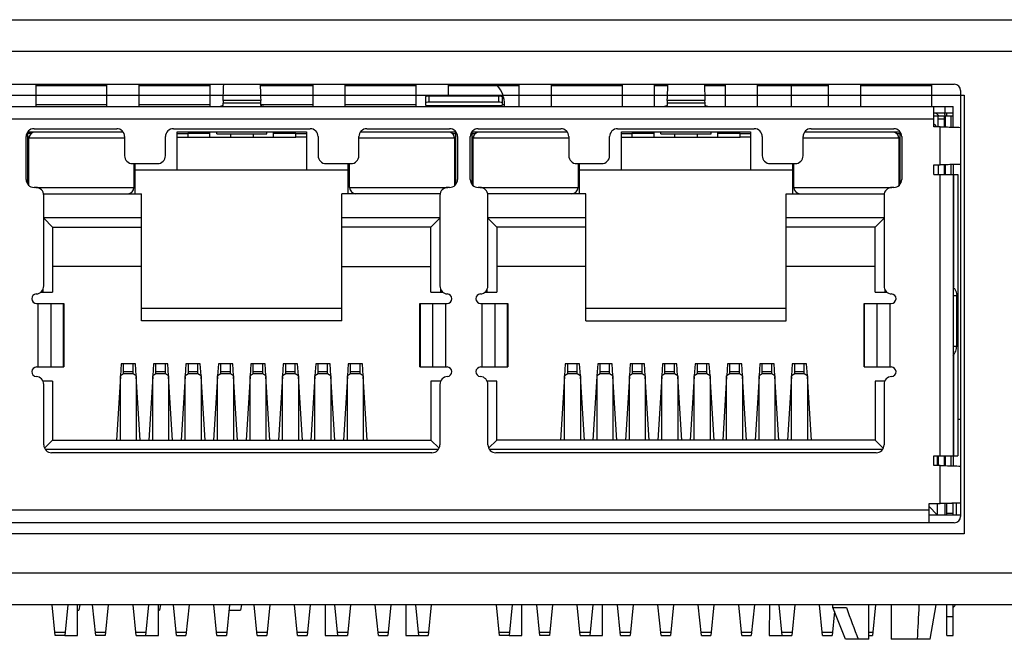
# Model space of a CAD drawing. Header units: millimetres. Extents: x 101 to 446, y 77 to 368.
# Tile 8 of 11: x 225 to 256, y 349 to 368. Entities that reach past the tile are written whole.
import ezdxf

# ---------------------------------------------------------------- set-up
doc = ezdxf.new("R2010")
doc.units = ezdxf.units.MM
doc.header["$LTSCALE"] = 32.67
doc.layers.add('00_COMPONENTS', color=7, linetype='CONTINUOUS')

msp = doc.modelspace()

# ---------------------------------------------------------------- linework, layer by layer
at = {"layer": '00_COMPONENTS', "color": 7}
for p, q in [((193.843, 368.008), (286.128, 368.008)), ((195.656, 365.978), (254.556, 365.978)), ((225.663, 365.978), (225.663, 365.278)), ((227.906, 365.928), (225.663, 365.928)), ((227.906, 365.278), (227.906, 365.978)), ((228.906, 365.978), (228.906, 365.278)), ((231.148, 365.928), (228.906, 365.928)), ((231.148, 365.278), (231.148, 365.978)), ((234.391, 365.928), (232.724, 365.928)), ((234.391, 365.278), (234.391, 365.978)), ((235.391, 365.978), (235.391, 365.278)), ((237.633, 365.928), (235.391, 365.928)), ((237.633, 365.278), (237.633, 365.978)), ((238.633, 365.978), (238.633, 365.615)), ((240.875, 365.928), (238.633, 365.928)), ((240.875, 365.278), (240.875, 365.978)), ((241.875, 365.978), (241.875, 365.278)), ((244.118, 365.928), (241.875, 365.928)), ((244.118, 365.278), (244.118, 365.978)), ((245.118, 365.978), (245.118, 365.278)), ((245.547, 365.928), (245.118, 365.928)), ((247.36, 365.928), (246.694, 365.928)), ((247.36, 365.278), (247.36, 365.978)), ((248.36, 365.978), (248.36, 365.278)), ((250.603, 365.928), (248.36, 365.928)), ((249.427, 365.928), (249.427, 365.278)), ((250.603, 365.278), (250.603, 365.978)), ((251.603, 365.978), (251.603, 365.278)), ((253.845, 365.928), (251.603, 365.928)), ((253.845, 365.278), (253.845, 365.978)), ((254.756, 365.778), (254.756, 352.378)), ((231.559, 365.467), (231.555, 365.378)), ((232.746, 365.378), (232.743, 365.467)), ((237.931, 365.308), (237.931, 365.581)), ((238.031, 365.615), (240.231, 365.615)), ((238.031, 365.427), (240.231, 365.427)), ((240.331, 365.581), (240.331, 365.308)), ((245.529, 365.467), (245.525, 365.378)), ((246.716, 365.378), (246.713, 365.467)), ((195.806, 365.278), (254.516, 365.278)), ((240.413, 365.278), (240.413, 365.328)), ((253.916, 364.638), (253.916, 365.278)), ((254.516, 364.626), (254.516, 365.278)), ((253.916, 365.078), (254.516, 365.078)), ((253.916, 364.978), (254.516, 364.978)), ((254.046, 364.638), (254.046, 364.978)), ((254.246, 364.634), (254.246, 364.978)), ((254.316, 364.978), (254.316, 365.078)), ((225.611, 364.578), (228.211, 364.578)), ((229.996, 364.578), (234.296, 364.578)), ((236.081, 364.578), (238.681, 364.578)), ((239.581, 364.578), (242.181, 364.578)), ((243.966, 364.578), (248.266, 364.578)), ((250.051, 364.578), (252.651, 364.578)), ((254.116, 364.638), (253.916, 364.638)), ((254.006, 364.638), (253.928, 364.715)), ((225.361, 362.978), (225.361, 364.328)), ((225.411, 364.478), (225.411, 362.829)), ((225.411, 364.478), (228.41, 364.478)), ((225.521, 364.428), (225.411, 364.428)), ((225.453, 364.31), (225.411, 364.31)), ((225.453, 362.784), (225.453, 364.278)), ((228.461, 364.328), (228.461, 363.728)), ((229.746, 363.728), (229.746, 364.328)), ((230.116, 363.278), (230.116, 364.478)), ((230.116, 364.478), (234.176, 364.478)), ((230.116, 364.428), (230.441, 364.428)), ((230.116, 364.31), (230.441, 364.31)), ((230.446, 364.428), (230.446, 364.31)), ((231.146, 364.428), (230.446, 364.428)), ((230.446, 364.31), (233.846, 364.31)), ((230.696, 364.478), (230.696, 364.428)), ((231.146, 364.31), (231.146, 364.478)), ((231.356, 364.418), (231.356, 364.478)), ((231.356, 364.418), (232.936, 364.418)), ((231.79, 364.418), (231.79, 364.31)), ((232.501, 364.418), (232.501, 364.31)), ((232.936, 364.418), (232.936, 364.478)), ((233.146, 364.31), (233.146, 364.478)), ((233.846, 364.428), (233.146, 364.428)), ((233.596, 364.478), (233.596, 364.428)), ((233.846, 364.31), (233.846, 364.428)), ((233.851, 364.428), (234.176, 364.428)), ((234.176, 364.31), (233.851, 364.31)), ((234.176, 364.478), (234.176, 363.278)), ((234.546, 364.328), (234.546, 363.728)), ((235.831, 363.728), (235.831, 364.328)), ((235.881, 364.478), (238.881, 364.478)), ((238.77, 364.428), (238.881, 364.428)), ((238.838, 364.31), (238.881, 364.31)), ((238.838, 364.278), (238.838, 362.784)), ((238.881, 362.829), (238.881, 364.478)), ((238.931, 364.328), (238.931, 362.978)), ((239.331, 362.978), (239.331, 364.328)), ((239.381, 364.478), (239.381, 362.829)), ((239.381, 364.478), (242.38, 364.478)), ((239.381, 364.428), (239.491, 364.428)), ((239.423, 364.31), (239.381, 364.31)), ((239.423, 362.784), (239.423, 364.278)), ((242.431, 364.328), (242.431, 363.728)), ((243.716, 363.728), (243.716, 364.328)), ((244.086, 363.278), (244.086, 364.478)), ((244.086, 364.478), (248.146, 364.478)), ((244.086, 364.428), (244.411, 364.428)), ((244.086, 364.31), (244.411, 364.31)), ((244.416, 364.428), (244.416, 364.31)), ((245.116, 364.428), (244.416, 364.428)), ((244.416, 364.31), (247.816, 364.31)), ((244.666, 364.478), (244.666, 364.428)), ((245.116, 364.31), (245.116, 364.478)), ((245.326, 364.418), (245.326, 364.478)), ((245.326, 364.418), (246.906, 364.418)), ((245.76, 364.418), (245.76, 364.31)), ((246.471, 364.418), (246.471, 364.31)), ((246.906, 364.418), (246.906, 364.478)), ((247.116, 364.31), (247.116, 364.478)), ((247.816, 364.428), (247.116, 364.428)), ((247.566, 364.478), (247.566, 364.428)), ((247.816, 364.31), (247.816, 364.428)), ((247.821, 364.428), (248.146, 364.428)), ((248.146, 364.31), (247.821, 364.31)), ((248.146, 364.478), (248.146, 363.278)), ((248.516, 364.328), (248.516, 363.728)), ((249.801, 363.728), (249.801, 364.328)), ((249.851, 364.478), (252.851, 364.478)), ((252.74, 364.428), (252.851, 364.428)), ((252.808, 364.31), (252.851, 364.31)), ((252.808, 364.278), (252.808, 362.784)), ((252.851, 362.829), (252.851, 364.478)), ((252.901, 364.328), (252.901, 362.978)), ((225.411, 363.878), (225.453, 363.878)), ((238.838, 363.878), (238.881, 363.878)), ((239.381, 363.878), (239.423, 363.878)), ((252.808, 363.878), (252.851, 363.878)), ((228.711, 363.478), (229.496, 363.478)), ((228.753, 363.478), (228.753, 362.728)), ((228.796, 362.528), (228.796, 363.478)), ((228.796, 363.278), (235.496, 363.278)), ((234.796, 363.478), (235.581, 363.478)), ((235.496, 362.528), (235.496, 363.478)), ((235.538, 362.728), (235.538, 363.478)), ((242.681, 363.478), (243.466, 363.478)), ((242.723, 363.478), (242.723, 362.728)), ((242.766, 362.528), (242.766, 363.478)), ((242.766, 363.278), (249.466, 363.278)), ((248.766, 363.478), (249.551, 363.478)), ((249.466, 363.478), (249.466, 362.528)), ((249.508, 362.728), (249.508, 363.478)), ((253.916, 363.438), (254.116, 363.438)), ((253.916, 363.138), (253.916, 363.438)), ((254.046, 363.438), (254.046, 363.138)), ((254.246, 363.138), (254.246, 363.442)), ((254.516, 363.449), (254.516, 353.966)), ((253.916, 363.138), (254.669, 363.138)), ((254.669, 363.138), (254.669, 354.278)), ((225.453, 362.928), (225.411, 362.928)), ((225.666, 362.728), (225.611, 362.728)), ((238.681, 362.728), (238.626, 362.728)), ((238.881, 362.928), (238.838, 362.928)), ((239.423, 362.928), (239.381, 362.928)), ((239.636, 362.728), (239.581, 362.728)), ((252.651, 362.728), (252.596, 362.728)), ((252.851, 362.928), (252.808, 362.928)), ((225.916, 362.528), (228.996, 362.528)), ((225.916, 359.627), (225.916, 362.478)), ((228.996, 358.528), (228.996, 362.528)), ((235.296, 358.528), (235.296, 362.528)), ((238.376, 362.528), (235.296, 362.528)), ((238.376, 362.478), (238.376, 359.627)), ((242.966, 362.528), (239.886, 362.528)), ((239.886, 359.627), (239.886, 362.478)), ((242.966, 358.528), (242.966, 362.528)), ((249.266, 362.528), (252.346, 362.528)), ((249.266, 358.528), (249.266, 362.528)), ((252.346, 362.478), (252.346, 359.627)), ((225.916, 361.778), (228.996, 361.778)), ((225.916, 361.758), (226.196, 361.478)), ((235.296, 361.778), (238.376, 361.778)), ((238.376, 361.758), (238.096, 361.478)), ((239.886, 361.778), (242.966, 361.778)), ((240.166, 361.478), (239.886, 361.758)), ((249.266, 361.778), (252.346, 361.778)), ((252.346, 361.758), (252.066, 361.478)), ((226.196, 361.478), (226.196, 359.428)), ((226.196, 361.478), (228.996, 361.478)), ((238.096, 361.478), (235.296, 361.478)), ((238.096, 359.428), (238.096, 361.478)), ((240.166, 361.478), (240.166, 359.428)), ((242.966, 361.478), (240.166, 361.478)), ((252.066, 361.478), (249.266, 361.478)), ((252.066, 359.428), (252.066, 361.478)), ((228.996, 360.238), (226.196, 360.238)), ((235.296, 360.238), (238.096, 360.238)), ((242.966, 360.238), (240.166, 360.238)), ((252.066, 360.238), (249.266, 360.238)), ((225.815, 359.428), (226.196, 359.428)), ((225.896, 359.428), (225.896, 359.53)), ((238.096, 359.428), (238.476, 359.428)), ((238.396, 359.53), (238.396, 359.428)), ((239.785, 359.428), (240.166, 359.428)), ((239.866, 359.428), (239.866, 359.53)), ((252.066, 359.428), (252.446, 359.428)), ((252.366, 359.53), (252.366, 359.428)), ((254.631, 357.738), (254.631, 359.318)), ((225.689, 359.078), (226.544, 359.078)), ((226.544, 359.078), (226.544, 357.078)), ((228.996, 358.928), (235.296, 358.928)), ((237.747, 357.078), (237.747, 359.078)), ((237.747, 359.078), (238.603, 359.078)), ((239.659, 359.078), (240.514, 359.078)), ((240.514, 359.078), (240.514, 357.078)), ((242.966, 358.928), (249.266, 358.928)), ((251.717, 359.078), (252.573, 359.078)), ((251.717, 357.078), (251.717, 359.078)), ((235.296, 358.528), (228.996, 358.528)), ((242.966, 358.528), (249.266, 358.528)), ((225.689, 357.078), (226.544, 357.078)), ((228.351, 357.178), (228.327, 356.795)), ((228.801, 357.178), (228.351, 357.178)), ((228.426, 356.858), (228.426, 357.178)), ((228.726, 356.858), (228.726, 357.178)), ((228.825, 356.795), (228.801, 357.178)), ((229.371, 357.178), (229.347, 356.795)), ((229.821, 357.178), (229.371, 357.178)), ((229.446, 356.858), (229.446, 357.178)), ((229.746, 356.858), (229.746, 357.178)), ((229.845, 356.795), (229.821, 357.178)), ((230.391, 357.178), (230.367, 356.795)), ((230.841, 357.178), (230.391, 357.178)), ((230.466, 356.858), (230.466, 357.178)), ((230.766, 356.858), (230.766, 357.178)), ((230.865, 356.795), (230.841, 357.178)), ((231.411, 357.178), (231.387, 356.795)), ((231.861, 357.178), (231.411, 357.178)), ((231.486, 356.858), (231.486, 357.178)), ((231.786, 356.858), (231.786, 357.178)), ((231.885, 356.795), (231.861, 357.178)), ((232.431, 357.178), (232.407, 356.795)), ((232.881, 357.178), (232.431, 357.178)), ((232.506, 356.858), (232.506, 357.178)), ((232.806, 356.858), (232.806, 357.178)), ((232.905, 356.795), (232.881, 357.178)), ((233.451, 357.178), (233.427, 356.795)), ((233.901, 357.178), (233.451, 357.178)), ((233.526, 356.858), (233.526, 357.178)), ((233.826, 356.858), (233.826, 357.178)), ((233.925, 356.795), (233.901, 357.178)), ((234.471, 357.178), (234.447, 356.795)), ((234.921, 357.178), (234.471, 357.178)), ((234.546, 356.858), (234.546, 357.178)), ((234.846, 356.858), (234.846, 357.178)), ((234.945, 356.795), (234.921, 357.178)), ((235.491, 357.178), (235.467, 356.795)), ((235.941, 357.178), (235.491, 357.178)), ((235.566, 356.858), (235.566, 357.178)), ((235.866, 356.858), (235.866, 357.178)), ((235.965, 356.795), (235.941, 357.178)), ((237.747, 357.078), (238.603, 357.078)), ((239.659, 357.078), (240.514, 357.078)), ((242.321, 357.178), (242.297, 356.795)), ((242.771, 357.178), (242.321, 357.178)), ((242.396, 356.858), (242.396, 357.178)), ((242.696, 356.858), (242.696, 357.178)), ((242.795, 356.795), (242.771, 357.178)), ((243.341, 357.178), (243.317, 356.795)), ((243.791, 357.178), (243.341, 357.178)), ((243.416, 356.858), (243.416, 357.178)), ((243.716, 356.858), (243.716, 357.178)), ((243.815, 356.795), (243.791, 357.178)), ((244.361, 357.178), (244.337, 356.795)), ((244.811, 357.178), (244.361, 357.178)), ((244.436, 356.858), (244.436, 357.178)), ((244.736, 356.858), (244.736, 357.178)), ((244.835, 356.795), (244.811, 357.178)), ((245.381, 357.178), (245.357, 356.795)), ((245.831, 357.178), (245.381, 357.178)), ((245.456, 356.858), (245.456, 357.178)), ((245.756, 356.858), (245.756, 357.178)), ((245.855, 356.795), (245.831, 357.178)), ((246.401, 357.178), (246.377, 356.795)), ((246.851, 357.178), (246.401, 357.178)), ((246.476, 356.858), (246.476, 357.178)), ((246.776, 356.858), (246.776, 357.178)), ((246.875, 356.795), (246.851, 357.178)), ((247.421, 357.178), (247.397, 356.795)), ((247.871, 357.178), (247.421, 357.178)), ((247.496, 356.858), (247.496, 357.178)), ((247.796, 356.858), (247.796, 357.178)), ((247.895, 356.795), (247.871, 357.178)), ((248.441, 357.178), (248.417, 356.795)), ((248.891, 357.178), (248.441, 357.178)), ((248.516, 356.858), (248.516, 357.178)), ((248.816, 356.858), (248.816, 357.178)), ((248.915, 356.795), (248.891, 357.178)), ((249.461, 357.178), (249.437, 356.795)), ((249.911, 357.178), (249.461, 357.178)), ((249.536, 356.858), (249.536, 357.178)), ((249.836, 356.858), (249.836, 357.178)), ((249.935, 356.795), (249.911, 357.178)), ((251.717, 357.078), (252.573, 357.078)), ((228.326, 356.778), (228.201, 354.778)), ((228.426, 356.858), (228.326, 356.795)), ((228.326, 354.778), (228.326, 356.795)), ((228.826, 356.795), (228.726, 356.858)), ((228.826, 356.795), (228.826, 354.778)), ((228.951, 354.778), (228.826, 356.778)), ((229.346, 356.778), (229.221, 354.778)), ((229.446, 356.858), (229.346, 356.795)), ((229.346, 354.778), (229.346, 356.795)), ((229.846, 356.795), (229.746, 356.858)), ((229.846, 356.795), (229.846, 354.778)), ((229.971, 354.778), (229.846, 356.778)), ((230.366, 356.778), (230.241, 354.778)), ((230.466, 356.858), (230.366, 356.795)), ((230.366, 354.778), (230.366, 356.795)), ((230.866, 356.795), (230.766, 356.858)), ((230.866, 356.795), (230.866, 354.778)), ((230.991, 354.778), (230.866, 356.778)), ((231.386, 356.778), (231.261, 354.778)), ((231.486, 356.858), (231.386, 356.795)), ((231.386, 354.778), (231.386, 356.795)), ((231.886, 356.795), (231.786, 356.858)), ((231.886, 356.795), (231.886, 354.778)), ((232.011, 354.778), (231.886, 356.778)), ((232.406, 356.778), (232.281, 354.778)), ((232.506, 356.858), (232.406, 356.795)), ((232.406, 354.778), (232.406, 356.795)), ((232.906, 356.795), (232.806, 356.858)), ((232.906, 356.795), (232.906, 354.778)), ((233.031, 354.778), (232.906, 356.778)), ((233.426, 356.778), (233.301, 354.778)), ((233.526, 356.858), (233.426, 356.795)), ((233.426, 354.778), (233.426, 356.795)), ((233.926, 356.795), (233.826, 356.858)), ((233.926, 356.795), (233.926, 354.778)), ((234.051, 354.778), (233.926, 356.778)), ((234.446, 356.778), (234.321, 354.778)), ((234.546, 356.858), (234.446, 356.795)), ((234.446, 354.778), (234.446, 356.795)), ((234.946, 356.795), (234.846, 356.858)), ((234.946, 356.795), (234.946, 354.778)), ((235.071, 354.778), (234.946, 356.778)), ((235.466, 356.778), (235.341, 354.778)), ((235.566, 356.858), (235.466, 356.795)), ((235.466, 354.778), (235.466, 356.795)), ((235.966, 356.795), (235.866, 356.858)), ((235.966, 356.795), (235.966, 354.778)), ((236.091, 354.778), (235.966, 356.778)), ((242.296, 356.778), (242.171, 354.778)), ((242.396, 356.858), (242.296, 356.795)), ((242.296, 354.778), (242.296, 356.795)), ((242.796, 356.795), (242.696, 356.858)), ((242.796, 356.795), (242.796, 354.778)), ((242.921, 354.778), (242.796, 356.778)), ((243.316, 356.778), (243.191, 354.778)), ((243.416, 356.858), (243.316, 356.795)), ((243.316, 356.795), (243.316, 354.778)), ((243.816, 356.795), (243.716, 356.858)), ((243.816, 356.795), (243.816, 354.778)), ((243.941, 354.778), (243.816, 356.778)), ((244.336, 356.778), (244.211, 354.778)), ((244.436, 356.858), (244.336, 356.795)), ((244.336, 354.778), (244.336, 356.795)), ((244.836, 356.795), (244.736, 356.858)), ((244.836, 356.795), (244.836, 354.778)), ((244.961, 354.778), (244.836, 356.778)), ((245.356, 356.778), (245.231, 354.778)), ((245.456, 356.858), (245.356, 356.795)), ((245.356, 354.778), (245.356, 356.795)), ((245.856, 356.795), (245.756, 356.858)), ((245.856, 356.795), (245.856, 354.778)), ((245.981, 354.778), (245.856, 356.778)), ((246.376, 356.778), (246.251, 354.778)), ((246.476, 356.858), (246.376, 356.795)), ((246.376, 354.778), (246.376, 356.795)), ((246.876, 356.795), (246.776, 356.858)), ((246.876, 356.795), (246.876, 354.778)), ((247.001, 354.778), (246.876, 356.778)), ((247.396, 356.778), (247.271, 354.778)), ((247.496, 356.858), (247.396, 356.795)), ((247.396, 354.778), (247.396, 356.795)), ((247.896, 356.795), (247.796, 356.858)), ((247.896, 356.795), (247.896, 354.778)), ((248.021, 354.778), (247.896, 356.778)), ((248.416, 356.778), (248.291, 354.778)), ((248.516, 356.858), (248.416, 356.795)), ((248.416, 354.778), (248.416, 356.795)), ((248.916, 356.795), (248.816, 356.858)), ((248.916, 356.795), (248.916, 354.778)), ((249.041, 354.778), (248.916, 356.778)), ((249.436, 356.778), (249.311, 354.778)), ((249.536, 356.858), (249.436, 356.795)), ((249.436, 354.778), (249.436, 356.795)), ((249.936, 356.795), (249.836, 356.858)), ((249.936, 356.795), (249.936, 354.778)), ((250.061, 354.778), (249.936, 356.778)), ((226.196, 356.628), (225.896, 356.628)), ((225.916, 354.628), (225.916, 356.529)), ((226.196, 356.628), (226.196, 354.778)), ((238.096, 356.628), (238.096, 354.778)), ((238.396, 356.628), (238.096, 356.628)), ((238.376, 356.529), (238.376, 354.628)), ((240.166, 356.628), (239.866, 356.628)), ((239.886, 354.628), (239.886, 356.529)), ((240.166, 354.778), (240.166, 356.628)), ((252.366, 356.628), (252.066, 356.628)), ((252.066, 356.628), (252.066, 354.778)), ((252.346, 356.529), (252.346, 354.628)), ((254.756, 355.428), (254.669, 355.428)), ((226.196, 354.778), (225.94, 354.522)), ((226.196, 354.778), (238.096, 354.778)), ((238.096, 354.778), (238.351, 354.522)), ((239.91, 354.522), (240.166, 354.778)), ((252.066, 354.778), (240.166, 354.778)), ((252.321, 354.522), (252.066, 354.778)), ((238.325, 354.478), (225.966, 354.478)), ((238.126, 354.378), (226.166, 354.378)), ((252.295, 354.478), (239.936, 354.478)), ((252.096, 354.378), (240.136, 354.378)), ((253.916, 354.278), (254.516, 354.278)), ((253.916, 353.978), (253.916, 354.278)), ((254.016, 354.278), (254.016, 353.978)), ((254.046, 354.278), (254.046, 353.978)), ((254.246, 353.974), (254.246, 354.278)), ((254.536, 354.278), (254.669, 354.278)), ((254.116, 353.978), (253.916, 353.978)), ((253.761, 352.778), (254.116, 352.778)), ((253.761, 352.178), (253.761, 352.778)), ((254.016, 352.778), (254.016, 352.428)), ((254.266, 352.428), (254.266, 352.782)), ((254.516, 352.778), (254.316, 352.778)), ((254.316, 352.428), (254.316, 352.778)), ((254.516, 352.428), (254.516, 352.778)), ((254.616, 352.792), (254.616, 352.428)), ((253.761, 352.683), (254.016, 352.428)), ((253.761, 352.428), (254.756, 352.428)), ((254.556, 352.178), (195.656, 352.178)), ((276.256, 349.588), (195.856, 349.588)), ((226.281, 348.628), (226.185, 349.588)), ((226.677, 349.588), (226.581, 348.628)), ((226.983, 348.633), (226.983, 349.588)), ((226.983, 349.428), (227.022, 349.428)), ((227.054, 349.588), (227.022, 349.428)), ((227.551, 348.628), (227.455, 349.588)), ((227.947, 349.588), (227.851, 348.628)), ((228.821, 348.628), (228.725, 349.588)), ((229.217, 349.588), (229.121, 348.628)), ((229.523, 348.633), (229.523, 349.588)), ((229.523, 349.428), (229.562, 349.428)), ((229.594, 349.588), (229.562, 349.428)), ((230.091, 348.628), (229.995, 349.588)), ((230.487, 349.588), (230.391, 348.628)), ((231.361, 348.628), (231.265, 349.588)), ((231.757, 349.588), (231.661, 348.628)), ((231.741, 349.428), (232.102, 349.428)), ((232.134, 349.588), (232.102, 349.428)), ((232.631, 348.628), (232.535, 349.588)), ((233.027, 349.588), (232.931, 348.628)), ((233.901, 348.628), (233.805, 349.588)), ((234.297, 349.588), (234.201, 348.628)), ((234.769, 349.588), (234.768, 348.633)), ((235.171, 348.628), (235.075, 349.588)), ((235.567, 349.588), (235.471, 348.628)), ((236.441, 348.628), (236.345, 349.588)), ((236.837, 349.588), (236.741, 348.628)), ((237.309, 349.588), (237.308, 348.633)), ((237.711, 348.628), (237.615, 349.588)), ((238.107, 349.588), (238.011, 348.628)), ((240.251, 348.628), (240.155, 349.588)), ((240.647, 349.588), (240.551, 348.628)), ((240.953, 348.633), (240.953, 349.588)), ((241.521, 348.628), (241.425, 349.588)), ((241.917, 349.588), (241.821, 348.628)), ((242.791, 348.628), (242.695, 349.588)), ((243.187, 349.588), (243.091, 348.628)), ((243.493, 348.633), (243.493, 349.588)), ((244.061, 348.628), (243.965, 349.588)), ((244.457, 349.588), (244.361, 348.628)), ((245.331, 348.628), (245.235, 349.588)), ((245.727, 349.588), (245.631, 348.628)), ((246.601, 348.628), (246.505, 349.588)), ((246.997, 349.588), (246.901, 348.628)), ((247.871, 348.628), (247.775, 349.588)), ((248.267, 349.588), (248.171, 348.628)), ((248.739, 349.588), (248.738, 348.633)), ((249.141, 348.628), (249.045, 349.588)), ((249.537, 349.588), (249.441, 348.628)), ((250.411, 348.628), (250.315, 349.588)), ((250.786, 349.382), (250.711, 348.628)), ((250.736, 349.508), (250.736, 349.588)), ((250.736, 349.508), (251.163, 349.508)), ((251.136, 348.508), (250.736, 349.508)), ((251.866, 348.508), (251.866, 349.588)), ((252.077, 349.588), (251.981, 348.628)), ((252.566, 349.588), (252.566, 348.508)), ((253.796, 348.508), (253.985, 349.588)), ((254.316, 348.628), (254.316, 349.588)), ((254.516, 348.628), (254.516, 349.588)), ((226.271, 348.728), (226.591, 348.728)), ((227.541, 348.728), (227.861, 348.728)), ((228.811, 348.728), (229.131, 348.728)), ((230.081, 348.728), (230.401, 348.728)), ((231.351, 348.728), (231.671, 348.728)), ((232.621, 348.728), (232.941, 348.728)), ((233.891, 348.728), (234.211, 348.728)), ((235.161, 348.728), (235.481, 348.728)), ((236.431, 348.728), (236.751, 348.728)), ((237.701, 348.728), (238.021, 348.728)), ((240.241, 348.728), (240.561, 348.728)), ((241.511, 348.728), (241.831, 348.728)), ((242.781, 348.728), (243.101, 348.728)), ((244.051, 348.728), (244.371, 348.728)), ((245.321, 348.728), (245.641, 348.728)), ((246.591, 348.728), (246.911, 348.728)), ((247.861, 348.728), (248.181, 348.728)), ((249.131, 348.728), (249.451, 348.728)), ((250.401, 348.728), (250.721, 348.728)), ((251.866, 348.728), (251.991, 348.728)), ((226.581, 348.628), (226.281, 348.628)), ((226.581, 348.633), (226.983, 348.633)), ((227.851, 348.628), (227.551, 348.628)), ((228.821, 348.628), (229.121, 348.628)), ((229.121, 348.633), (229.523, 348.633)), ((230.091, 348.628), (230.391, 348.628)), ((231.361, 348.628), (231.661, 348.628)), ((232.631, 348.628), (232.931, 348.628)), ((233.901, 348.628), (234.201, 348.628)), ((234.768, 348.633), (235.171, 348.633)), ((235.171, 348.628), (235.471, 348.628)), ((236.441, 348.628), (236.741, 348.628)), ((237.308, 348.633), (237.711, 348.633)), ((237.711, 348.628), (238.011, 348.628)), ((240.551, 348.628), (240.251, 348.628)), ((240.551, 348.633), (240.953, 348.633)), ((241.821, 348.628), (241.521, 348.628)), ((242.791, 348.628), (243.091, 348.628)), ((243.091, 348.633), (243.493, 348.633)), ((244.061, 348.628), (244.361, 348.628)), ((245.331, 348.628), (245.631, 348.628)), ((246.601, 348.628), (246.901, 348.628)), ((247.871, 348.628), (248.171, 348.628)), ((248.738, 348.633), (249.141, 348.633)), ((249.141, 348.628), (249.441, 348.628)), ((250.411, 348.628), (250.711, 348.628)), ((251.866, 348.508), (251.136, 348.508)), ((251.866, 348.628), (251.981, 348.628)), ((253.796, 348.508), (252.566, 348.508)), ((254.316, 348.628), (254.516, 348.628))]:
    msp.add_line(p, q, dxfattribs=at)
at = {"layer": '00_COMPONENTS', "color": 4}
for p, q in [((286.508, 367.008), (193.463, 367.008)), ((195.931, 365.628), (254.866, 365.628)), ((232.743, 365.467), (231.559, 365.467)), ((238.031, 365.615), (238.031, 365.427)), ((240.231, 365.427), (240.231, 365.615)), ((246.713, 365.467), (245.529, 365.467)), ((254.866, 365.628), (254.866, 351.828)), ((227.906, 365.328), (225.681, 365.328)), ((231.151, 365.328), (228.906, 365.328)), ((232.746, 365.378), (231.555, 365.378)), ((234.391, 365.328), (232.751, 365.328)), ((237.633, 365.328), (235.391, 365.328)), ((237.931, 365.308), (240.331, 365.308)), ((240.413, 365.328), (240.331, 365.328)), ((246.716, 365.378), (245.525, 365.378)), ((254.266, 365.078), (254.266, 365.278)), ((253.916, 364.878), (196.406, 364.878)), ((254.246, 364.878), (254.046, 364.878)), ((254.274, 364.633), (254.274, 364.978)), ((254.459, 364.628), (254.459, 364.978)), ((254.116, 363.438), (254.116, 364.638)), ((228.461, 364.278), (225.453, 364.278)), ((238.838, 364.278), (235.831, 364.278)), ((242.431, 364.278), (239.423, 364.278)), ((252.808, 364.278), (249.801, 364.278)), ((254.274, 363.138), (254.274, 363.442)), ((254.459, 363.138), (254.459, 363.448)), ((254.116, 354.278), (254.116, 363.138)), ((254.536, 359.592), (254.536, 363.138)), ((225.666, 362.728), (228.753, 362.728)), ((235.538, 362.728), (238.626, 362.728)), ((239.636, 362.728), (242.723, 362.728)), ((249.508, 362.728), (252.596, 362.728)), ((254.631, 359.318), (254.516, 359.318)), ((225.739, 357.078), (225.739, 359.078)), ((226.136, 359.078), (226.136, 357.078)), ((226.538, 357.078), (226.538, 359.078)), ((237.753, 359.078), (237.753, 357.078)), ((238.155, 357.078), (238.155, 359.078)), ((238.553, 359.078), (238.553, 357.078)), ((239.709, 357.078), (239.709, 359.078)), ((240.106, 359.078), (240.106, 357.078)), ((240.508, 357.078), (240.508, 359.078)), ((251.723, 359.078), (251.723, 357.078)), ((252.125, 357.078), (252.125, 359.078)), ((252.523, 359.078), (252.523, 357.078)), ((254.516, 357.738), (254.631, 357.738)), ((254.536, 354.278), (254.536, 357.464)), ((228.426, 356.939), (228.726, 356.939)), ((228.726, 356.858), (228.426, 356.858)), ((229.446, 356.939), (229.746, 356.939)), ((229.746, 356.858), (229.446, 356.858)), ((230.466, 356.939), (230.766, 356.939)), ((230.766, 356.858), (230.466, 356.858)), ((231.486, 356.939), (231.786, 356.939)), ((231.786, 356.858), (231.486, 356.858)), ((232.506, 356.939), (232.806, 356.939)), ((232.806, 356.858), (232.506, 356.858)), ((233.526, 356.939), (233.826, 356.939)), ((233.826, 356.858), (233.526, 356.858)), ((234.546, 356.939), (234.846, 356.939)), ((234.846, 356.858), (234.546, 356.858)), ((235.566, 356.939), (235.866, 356.939)), ((235.866, 356.858), (235.566, 356.858)), ((242.396, 356.939), (242.696, 356.939)), ((242.696, 356.858), (242.396, 356.858)), ((243.416, 356.939), (243.716, 356.939)), ((243.716, 356.858), (243.416, 356.858)), ((244.436, 356.939), (244.736, 356.939)), ((244.736, 356.858), (244.436, 356.858)), ((245.456, 356.939), (245.756, 356.939)), ((245.756, 356.858), (245.456, 356.858)), ((246.476, 356.939), (246.776, 356.939)), ((246.776, 356.858), (246.476, 356.858)), ((247.496, 356.939), (247.796, 356.939)), ((247.796, 356.858), (247.496, 356.858)), ((248.516, 356.939), (248.816, 356.939)), ((248.816, 356.858), (248.516, 356.858)), ((249.536, 356.939), (249.836, 356.939)), ((249.836, 356.858), (249.536, 356.858)), ((254.274, 353.973), (254.274, 354.278)), ((254.459, 353.968), (254.459, 354.278)), ((254.116, 352.778), (254.116, 353.978)), ((196.561, 352.578), (253.761, 352.578)), ((254.316, 352.478), (254.516, 352.478)), ((254.866, 351.828), (195.931, 351.828)), ((276.256, 350.588), (195.856, 350.588)), ((254.316, 349.228), (254.516, 349.228))]:
    msp.add_line(p, q, dxfattribs=at)
at = {"layer": '00_COMPONENTS', "color": 7}
for centre, radius, start, end in [((239.513, 365.328), 0.9, 0, 41.8183), ((254.556, 365.778), 0.2, 0, 90), ((253.891, 364.878), 0.2, 30.046, 82.8439), ((253.891, 364.878), 0.4, 14.4935, 30.0175), ((225.611, 364.328), 0.25, 90, 180), ((228.211, 364.328), 0.25, 0, 90), ((229.996, 364.328), 0.25, 90, 180), ((234.296, 364.328), 0.25, 0, 90), ((236.081, 364.328), 0.25, 90, 180), ((238.681, 364.328), 0.25, 0, 90), ((239.581, 364.328), 0.25, 90, 180), ((242.181, 364.328), 0.25, 0, 90), ((243.966, 364.328), 0.25, 90, 180), ((248.266, 364.328), 0.25, 0, 90), ((250.051, 364.328), 0.25, 90, 180), ((252.651, 364.328), 0.25, 0, 90), ((225.653, 364.278), 0.2, 113.1121, 180), ((238.638, 364.278), 0.2, 0, 66.9101), ((239.623, 364.278), 0.2, 113.1121, 180), ((252.608, 364.278), 0.2, 0, 66.9101), ((228.711, 363.728), 0.25, 180, 270), ((229.496, 363.728), 0.25, 270, 360), ((234.796, 363.728), 0.25, 180, 270), ((235.581, 363.728), 0.25, 270, 360), ((242.681, 363.728), 0.25, 180, 270), ((243.466, 363.728), 0.25, 270, 360), ((248.766, 363.728), 0.25, 180, 270), ((249.551, 363.728), 0.25, 270, 360), ((225.611, 362.978), 0.25, 180, 270), ((238.681, 362.978), 0.25, 270, 360), ((239.581, 362.978), 0.25, 180, 270), ((252.651, 362.978), 0.25, 270, 360), ((225.666, 362.478), 0.25, 0, 90), ((228.553, 362.728), 0.2, 270, 360), ((235.738, 362.728), 0.2, 180, 270), ((238.626, 362.478), 0.25, 90, 180), ((239.636, 362.478), 0.25, 0, 90), ((242.523, 362.728), 0.2, 270, 360), ((249.708, 362.728), 0.2, 180, 270), ((252.596, 362.478), 0.25, 90, 180), ((225.666, 359.627), 0.25, 273.3042, 360), ((238.626, 359.627), 0.25, 180, 266.6958), ((239.636, 359.627), 0.25, 273.3042, 360), ((252.596, 359.627), 0.25, 180, 266.6958), ((225.689, 359.228), 0.15, 93.3042, 270), ((238.603, 359.228), 0.15, 270, 86.6958), ((239.659, 359.228), 0.15, 93.3042, 270), ((252.573, 359.228), 0.15, 270, 86.6958), ((225.689, 356.928), 0.15, 90, 266.6958), ((238.603, 356.928), 0.15, 273.3042, 90), ((239.659, 356.928), 0.15, 90, 266.6958), ((252.573, 356.928), 0.15, 273.3042, 90), ((225.666, 356.529), 0.25, 0, 86.6958), ((238.626, 356.529), 0.25, 93.3042, 180), ((239.636, 356.529), 0.25, 0, 86.6958), ((252.596, 356.529), 0.25, 93.3042, 180), ((226.166, 354.628), 0.25, 180, 270), ((238.126, 354.628), 0.25, 270, 360), ((240.136, 354.628), 0.25, 180, 270), ((252.096, 354.628), 0.25, 270, 360), ((254.556, 352.378), 0.2, 270, 360), ((340.875, 382.311), 95.522, 200.08475, 200.72473), ((254.316, 349.728), 0.3, 311.8103, 332.1073)]:
    msp.add_arc(centre, radius, start, end, dxfattribs=at)
msp.add_ellipse((252.466, 359.706), major_axis=(0, 17.475), ratio=0.069384, start_param=-2.266357, end_param=-2.188313, dxfattribs=at)
for points, knots in [([(231.559, 365.467), (231.56, 365.518), (231.566, 365.688), (231.573, 365.858), (231.58, 365.978)], [0, 0, 0, 0, 0.296483, 1, 1, 1, 1]), ([(232.721, 365.978), (232.723, 365.944), (232.732, 365.774), (232.738, 365.604), (232.743, 365.467)], [0, 0, 0, 0, 0.198941, 1, 1, 1, 1]), ([(245.529, 365.467), (245.53, 365.518), (245.536, 365.688), (245.543, 365.858), (245.55, 365.978)], [0, 0, 0, 0, 0.296483, 1, 1, 1, 1]), ([(246.691, 365.978), (246.693, 365.944), (246.702, 365.774), (246.708, 365.604), (246.713, 365.467)], [0, 0, 0, 0, 0.198941, 1, 1, 1, 1]), ([(237.931, 365.581), (237.931, 365.586), (237.94, 365.597), (237.974, 365.611), (238.007, 365.615), (238.031, 365.615)], [0, 0, 0, 0, 0.136355, 0.356034, 1, 1, 1, 1]), ([(237.931, 365.393), (237.931, 365.398), (237.94, 365.409), (237.974, 365.423), (238.007, 365.427), (238.031, 365.427)], [0, 0, 0, 0, 0.136354, 0.356033, 1, 1, 1, 1]), ([(240.231, 365.615), (240.254, 365.615), (240.287, 365.611), (240.321, 365.597), (240.331, 365.586), (240.331, 365.581)], [0, 0, 0, 0, 0.644058, 0.863703, 1, 1, 1, 1]), ([(240.231, 365.427), (240.254, 365.427), (240.287, 365.423), (240.321, 365.409), (240.331, 365.398), (240.331, 365.393)], [0, 0, 0, 0, 0.644057, 0.863702, 1, 1, 1, 1]), ([(231.55, 365.305), (231.544, 365.301), (231.518, 365.286), (231.488, 365.278), (231.466, 365.278)], [0, 0, 0, 0, 0.269778, 1, 1, 1, 1]), ([(231.555, 365.378), (231.555, 365.371), (231.554, 365.346), (231.552, 365.322), (231.55, 365.305)], [0, 0, 0, 0, 0.296892, 1, 1, 1, 1]), ([(232.751, 365.305), (232.75, 365.31), (232.748, 365.334), (232.747, 365.358), (232.746, 365.378)], [0, 0, 0, 0, 0.198787, 1, 1, 1, 1]), ([(232.835, 365.278), (232.828, 365.278), (232.798, 365.28), (232.77, 365.293), (232.751, 365.305)], [0, 0, 0, 0, 0.237216, 1, 1, 1, 1]), ([(245.52, 365.305), (245.514, 365.301), (245.488, 365.286), (245.458, 365.278), (245.436, 365.278)], [0, 0, 0, 0, 0.269778, 1, 1, 1, 1]), ([(245.525, 365.378), (245.525, 365.371), (245.524, 365.346), (245.522, 365.322), (245.52, 365.305)], [0, 0, 0, 0, 0.296892, 1, 1, 1, 1]), ([(246.721, 365.305), (246.72, 365.31), (246.718, 365.334), (246.717, 365.358), (246.716, 365.378)], [0, 0, 0, 0, 0.198787, 1, 1, 1, 1]), ([(246.805, 365.278), (246.798, 365.278), (246.768, 365.28), (246.74, 365.293), (246.721, 365.305)], [0, 0, 0, 0, 0.237216, 1, 1, 1, 1]), ([(254.116, 364.638), (254.171, 364.636), (254.384, 364.63), (254.597, 364.624), (254.756, 364.619)], [0, 0, 0, 0, 0.257596, 1, 1, 1, 1]), ([(254.756, 363.457), (254.705, 363.455), (254.491, 363.449), (254.278, 363.443), (254.116, 363.438)], [0, 0, 0, 0, 0.239147, 1, 1, 1, 1]), ([(254.516, 357.439), (254.552, 357.479), (254.61, 357.574), (254.631, 357.683), (254.631, 357.738)], [0, 0, 0, 0, 0.499068, 1, 1, 1, 1]), ([(254.116, 353.978), (254.171, 353.976), (254.384, 353.97), (254.597, 353.964), (254.756, 353.959)], [0, 0, 0, 0, 0.257596, 1, 1, 1, 1]), ([(254.756, 352.797), (254.705, 352.795), (254.491, 352.789), (254.278, 352.783), (254.116, 352.778)], [0, 0, 0, 0, 0.239147, 1, 1, 1, 1])]:
    msp.add_open_spline(points, degree=3, knots=knots, dxfattribs=at)
msp.add_open_spline([(254.555, 359.567), (254.603, 359.495), (254.631, 359.405), (254.631, 359.318)], degree=3, dxfattribs=at)

doc.saveas('drawing.dxf')
